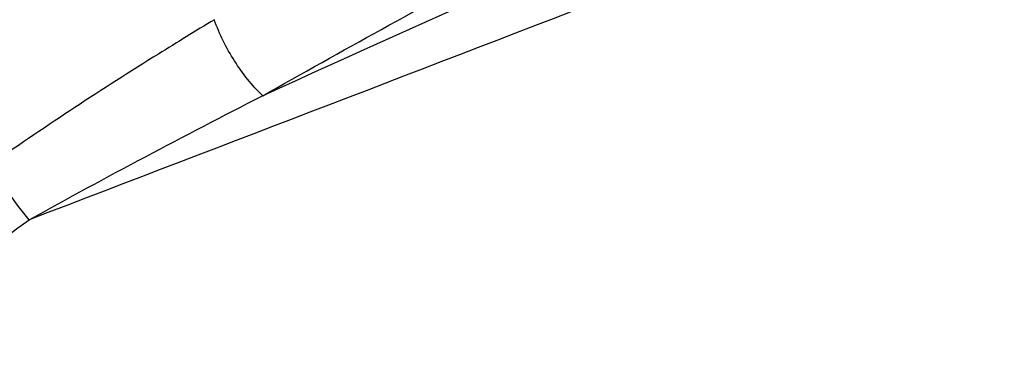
# Model space of a CAD drawing. Header units: millimetres. Extents: x 12 to 2508, y 25 to 1770.
# Tile 35 of 57: x 2236 to 2260, y 959 to 967. Entities that reach past the tile are written whole.
import ezdxf

# ---------------------------------------------------------------- set-up
doc = ezdxf.new("R2010")
doc.units = ezdxf.units.MM
for name, color, linetype in [('COVER_J_ABL73', 7, 'Continuous'), ('COVER_J_PBL74', 7, 'Continuous'), ('new_view_8_VBL72', 7, 'Continuous')]:
    doc.layers.add(name, color=color, linetype=linetype)

# ---------------------------------------------------------------- blocks, each defined once
blk = doc.blocks.new('COVER_J_PBL74', base_point=(1209.892, 1115.209))
at = {"layer": 'COVER_J_PBL74', "color": 2}
blk.add_arc((1112.918, 1227.074), 140.054, 303.78976, 305.94794, dxfattribs=at)
for points, knots in [([(1200.605, 1116.599), (1202.455, 1117.648), (1206.173, 1119.695), (1213.654, 1123.649), (1223.056, 1128.396), (1234.386, 1133.903), (1241.96, 1137.49), (1245.748, 1139.267)], [0, 0, 0, 0, 0.126265, 0.252012, 0.502392, 0.751604, 1, 1, 1, 1]), ([(1249.706, 1138.028), (1241.494, 1134.521), (1225.082, 1127.48), (1208.733, 1120.293), (1200.605, 1116.599)], [0, 0, 0, 0, 0.500061, 1, 1, 1, 1]), ([(1250.752, 1135.661), (1246.151, 1133.785), (1236.938, 1130.049), (1223.077, 1124.512), (1209.143, 1119.058), (1199.813, 1115.483), (1195.136, 1113.692)], [0, 0, 0, 0, 0.249297, 0.498757, 0.748767, 1, 1, 1, 1]), ([(1199.473, 1118.383), (1199.034, 1118.118), (1197.279, 1117.039), (1195.553, 1115.911), (1194.287, 1115.021)], [0, 0, 0, 0, 0.248739, 1, 1, 1, 1]), ([(1200.607, 1116.601), (1200.352, 1116.84), (1199.911, 1117.405), (1199.589, 1118.043), (1199.473, 1118.383)], [0, 0, 0, 0, 0.493277, 1, 1, 1, 1]), ([(1195.136, 1113.692), (1194.959, 1113.894), (1194.642, 1114.318), (1194.388, 1114.784), (1194.287, 1115.021)], [0, 0, 0, 0, 0.510627, 1, 1, 1, 1])]:
    blk.add_open_spline(points, degree=3, knots=knots, dxfattribs=at)
blk.add_open_spline([(1195.136, 1113.692), (1196.939, 1114.696), (1198.766, 1115.659), (1200.604, 1116.599)], degree=3, dxfattribs=at)
blk = doc.blocks.new('COVER_J_ABL73', base_point=(1203.466, 1115.515))
at = {"layer": 'COVER_J_PBL74'}
blk.add_blockref('COVER_J_PBL74', (1209.892, 1115.209), dxfattribs=at)
blk = doc.blocks.new('NEW_VIEW_8_VBL72', base_point=(1264.721, 1451.007))
at = {"layer": 'COVER_J_ABL73'}
blk.add_blockref('COVER_J_ABL73', (1203.466, 1115.515), dxfattribs=at)

msp = doc.modelspace()

# ---------------------------------------------------------------- block references
at = {"layer": 'new_view_8_VBL72'}
msp.add_blockref('NEW_VIEW_8_VBL72', (2306.292, 1299.294), dxfattribs=at)

doc.saveas('drawing.dxf')
